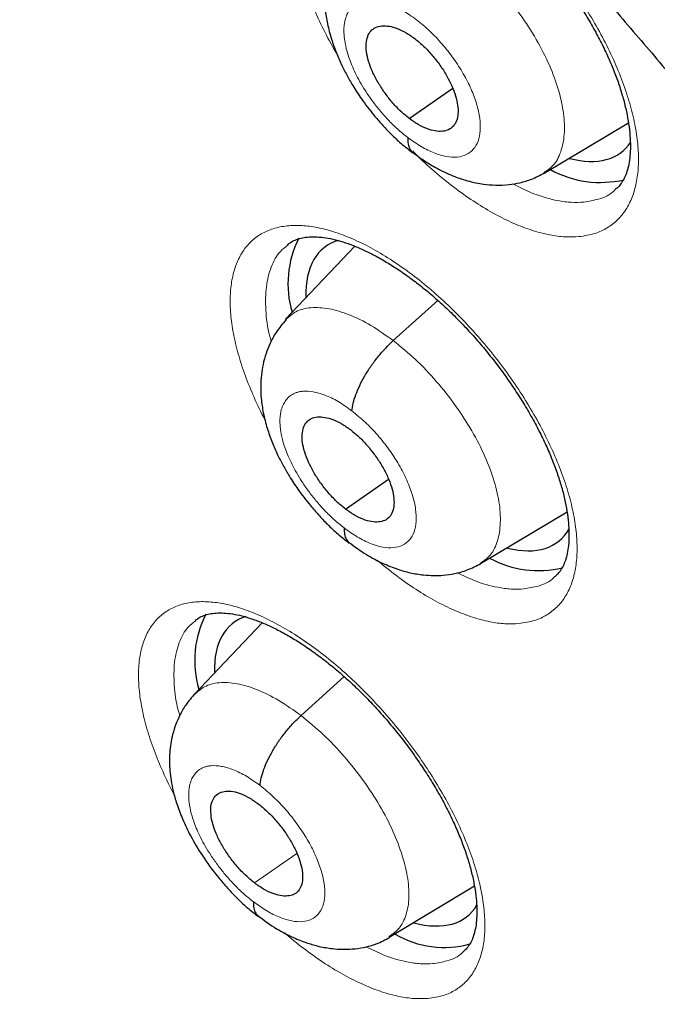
# Model space of a CAD drawing. Header units: millimetres. Extents: x 8 to 1465, y 12 to 1156.
# Tile 129 of 168: x 1206 to 1211, y 676 to 684. Entities that reach past the tile are written whole.
import ezdxf

# ---------------------------------------------------------------- set-up
doc = ezdxf.new("R2010")
doc.units = ezdxf.units.MM

msp = doc.modelspace()

# ---------------------------------------------------------------- linework, layer by layer
at = {"color": 7, "linetype": 'Continuous', "lineweight": 30}
for p, q in [((1208.8876, 683.4322), (1209.2344, 683.6737)), ((1209.9628, 682.9967), (1210.6351, 683.3982)), ((1208.4537, 682.4135), (1207.9028, 681.8312)), ((1208.7609, 681.6608), (1209.1154, 681.9818)), ((1208.38, 680.3189), (1208.7229, 680.5577)), ((1209.4564, 679.8843), (1210.146, 680.2962)), ((1207.7154, 679.4125), (1207.1741, 678.841)), ((1208.727, 676.9079), (1209.4074, 677.3148))]:
    msp.add_line(p, q, dxfattribs=at)
at = {"color": 252, "linetype": 'Continuous', "lineweight": 0}
for p, q in [((1208.026, 678.6729), (1208.369, 678.9835)), ((1207.6547, 677.3387), (1207.993, 677.5744))]:
    msp.add_line(p, q, dxfattribs=at)
at = {"color": 7, "linetype": 'Continuous', "lineweight": 30}
for centre, radius, start, end in [((1210.411, 683.7427), 0.8209, 241.00647, 283.32626), ((1208.7234, 682.1144), 0.8019, 153.02238, 196.41957), ((1209.9181, 680.6478), 0.8193, 241.98414, 283.40118), ((1207.9766, 679.1132), 0.7984, 152.57715, 196.83323), ((1209.1655, 677.5951), 0.7703, 239.56188, 285.51844)]:
    msp.add_arc(centre, radius, start, end, dxfattribs=at)
for centre, major_axis, ratio, start_param, end_param in [((1209.6462, 684.3349), (-0.9368, 1.1698), 0.45834, 2.59252, 3.293832), ((1209.1431, 681.2306), (-0.9366, 1.1685), 0.458397, 6.087902, 6.827185), ((1209.1431, 681.2306), (-0.9366, 1.1685), 0.458397, 2.603143, 3.328406), ((1208.4132, 678.2379), (-0.9359, 1.1663), 0.457709, 6.105051, 6.8235), ((1208.4132, 678.2379), (-0.9359, 1.1663), 0.457709, 2.584793, 3.316545)]:
    msp.add_ellipse(centre, major_axis=major_axis, ratio=ratio, start_param=start_param, end_param=end_param, dxfattribs=at)
for points, knots in [([(1241.6175, 646.2376), (1241.6564, 646.2677), (1241.7325, 646.3267), (1241.8349, 646.4083), (1241.9207, 646.4778), (1241.99, 646.5348), (1242.0442, 646.58), (1242.0894, 646.618), (1242.136, 646.6575), (1242.1952, 646.7083), (1242.2673, 646.771), (1242.3456, 646.8403), (1242.4196, 646.907), (1242.4846, 646.9664), (1242.5458, 647.023), (1242.617, 647.0899), (1242.7001, 647.1694), (1242.7886, 647.2558), (1242.8676, 647.3346), (1242.9391, 647.4072), (1243.0097, 647.4801), (1243.0855, 647.5597), (1243.1617, 647.6413), (1243.2302, 647.7161), (1243.2873, 647.7794), (1243.3391, 647.8376), (1243.3947, 647.9011), (1243.4601, 647.9767), (1243.5398, 648.0708), (1243.627, 648.1761), (1243.7149, 648.285), (1243.8025, 648.3962), (1243.8948, 648.5163), (1243.9945, 648.6497), (1244.0918, 648.7841), (1244.1806, 648.9104), (1244.2607, 649.0273), (1244.3368, 649.1412), (1244.4162, 649.2629), (1244.4947, 649.3867), (1244.5722, 649.5122), (1244.6436, 649.6308), (1244.7101, 649.7443), (1244.7685, 649.8463), (1244.8197, 649.9375), (1244.8684, 650.0259), (1244.9189, 650.1194), (1244.975, 650.2252), (1245.0364, 650.3442), (1245.1011, 650.4728), (1245.1745, 650.6231), (1245.253, 650.7893), (1245.3347, 650.9693), (1245.4102, 651.1422), (1245.4777, 651.3027), (1245.5356, 651.4449), (1245.5862, 651.5729), (1245.6342, 651.6978), (1245.6844, 651.8321), (1245.7346, 651.9706), (1245.7846, 652.1133), (1245.8344, 652.2599), (1245.8869, 652.4201), (1245.9414, 652.593), (1245.9907, 652.7566), (1246.0325, 652.9007), (1246.0651, 653.0162), (1246.0923, 653.1155), (1246.116, 653.204), (1246.1428, 653.306), (1246.1753, 653.4336), (1246.2143, 653.5929), (1246.2552, 653.7676), (1246.2966, 653.9534), (1246.3374, 654.1466), (1246.3754, 654.3372), (1246.4105, 654.5234), (1246.4416, 654.6978), (1246.4693, 654.8619), (1246.4929, 655.0087), (1246.5125, 655.137), (1246.5289, 655.2485), (1246.5458, 655.368), (1246.5652, 655.5114), (1246.5881, 655.6927), (1246.6127, 655.9029), (1246.6405, 656.1652), (1246.669, 656.4725), (1246.6955, 656.8167), (1246.717, 657.1656), (1246.7309, 657.4624), (1246.7396, 657.7051), (1246.7449, 657.8925), (1246.7487, 658.0793), (1246.7511, 658.2581), (1246.7522, 658.4208), (1246.7523, 658.5609), (1246.7518, 658.6775), (1246.7511, 658.7704), (1246.7503, 658.8435), (1246.7494, 658.9116), (1246.7481, 658.99), (1246.7461, 659.0981), (1246.7428, 659.2396), (1246.7376, 659.4168), (1246.7304, 659.6155), (1246.7182, 659.8994), (1246.6989, 660.2556), (1246.6699, 660.6802), (1246.6363, 661.093), (1246.5976, 661.5029), (1246.5527, 661.925), (1246.499, 662.3751), (1246.434, 662.865), (1246.356, 663.396), (1246.2631, 663.9697), (1246.1755, 664.4639), (1246.1014, 664.8554), (1246.0493, 665.1211), (1246.0011, 665.3596), (1245.9573, 665.5701), (1245.918, 665.7551), (1245.8837, 665.9134), (1245.855, 666.0434), (1245.8326, 666.144), (1245.8129, 666.2314), (1245.7919, 666.3237), (1245.7646, 666.4426), (1245.7303, 666.5901), (1245.6885, 666.7667), (1245.6405, 666.9661), (1245.5854, 667.1903), (1245.5227, 667.4397), (1245.452, 667.7148), (1245.3737, 668.0117), (1245.2895, 668.3228), (1245.2013, 668.6404), (1245.1104, 668.9596), (1244.9428, 669.5343), (1244.6863, 670.3706), (1244.3216, 671.4766), (1243.9271, 672.5962), (1243.5031, 673.7287), (1243.0501, 674.8724), (1242.607, 675.9341), (1242.1863, 676.8993), (1241.8, 677.7549), (1241.4147, 678.5812), (1241.032, 679.3776), (1240.6535, 680.1436), (1240.2859, 680.8683), (1239.9307, 681.5524), (1239.5889, 682.1965), (1239.2557, 682.8118), (1238.9297, 683.4026), (1238.6012, 683.9871), (1238.259, 684.5855), (1237.894, 685.2122), (1237.4983, 685.8792), (1237.0701, 686.5869), (1236.6074, 687.336), (1236.1155, 688.1158), (1235.5934, 688.9255), (1235.0402, 689.7647), (1234.4847, 690.5883), (1233.9298, 691.3934), (1233.3785, 692.1771), (1232.8025, 692.9793), (1232.2059, 693.7929), (1231.5312, 694.6938), (1230.7809, 695.6716), (1229.9534, 696.7215), (1229.0936, 697.7834), (1228.2012, 698.8557), (1227.2761, 699.9362), (1226.3393, 700.9997), (1225.3917, 702.0454), (1224.4689, 703.0352), (1223.5729, 703.9705), (1222.7053, 704.8531), (1221.8318, 705.7192), (1221.1169, 706.4098), (1220.5725, 706.9258), (1220.2093, 707.2663), (1219.8705, 707.5805), (1219.5565, 707.8688), (1219.2676, 708.1317), (1219.0039, 708.3697), (1218.7545, 708.593), (1218.5227, 708.7991), (1218.3115, 708.9854), (1218.1353, 709.14), (1217.9941, 709.2633), (1217.8881, 709.3555), (1217.8169, 709.4173), (1217.7577, 709.4685), (1217.6883, 709.5285), (1217.5895, 709.6137), (1217.4652, 709.7205), (1217.3198, 709.8449), (1217.154, 709.986), (1216.9681, 710.1435), (1216.7611, 710.3177), (1216.5285, 710.5121), (1216.2695, 710.7268), (1215.9833, 710.9621), (1215.6793, 711.2097), (1215.3685, 711.4602), (1215.0621, 711.7047), (1214.7656, 711.9391), (1214.4047, 712.2215), (1213.9873, 712.544), (1213.5213, 712.8982), (1213.1212, 713.1977), (1212.7825, 713.448), (1212.5038, 713.6519), (1212.2523, 713.8342), (1212.0447, 713.9834), (1211.8768, 714.1032), (1211.7367, 714.2027), (1211.5978, 714.3008), (1211.4493, 714.4052), (1211.2826, 714.5218), (1211.0913, 714.6546), (1210.8708, 714.8066), (1210.6212, 714.9771), (1210.3473, 715.1622), (1210.0614, 715.3534), (1209.7006, 715.5918), (1209.2789, 715.8662), (1208.8028, 716.1699), (1208.3878, 716.4294), (1208.0321, 716.6481), (1207.7355, 716.828), (1207.4637, 716.9908), (1207.2578, 717.1126), (1207.1104, 717.1991), (1207.0139, 717.2555), (1206.9154, 717.3128), (1206.8489, 717.3513), (1206.813, 717.372)], [0, 0, 0, 0, 0.002052, 0.004014, 0.005893, 0.007516, 0.008532, 0.009341, 0.010265, 0.011423, 0.013108, 0.014936, 0.016573, 0.018011, 0.01928, 0.020687, 0.022912, 0.025129, 0.027009, 0.028616, 0.030343, 0.032261, 0.034338, 0.036195, 0.037573, 0.038789, 0.040257, 0.042018, 0.044071, 0.046798, 0.049274, 0.051499, 0.05432, 0.057339, 0.060405, 0.063207, 0.065614, 0.068007, 0.070542, 0.073398, 0.075867, 0.078458, 0.080815, 0.082894, 0.084729, 0.086388, 0.088264, 0.090389, 0.092766, 0.095385, 0.09803, 0.101622, 0.105085, 0.108417, 0.111498, 0.114171, 0.116404, 0.118642, 0.121114, 0.123822, 0.126242, 0.128885, 0.131754, 0.134847, 0.13809, 0.140388, 0.142394, 0.144109, 0.14554, 0.14697, 0.149371, 0.152099, 0.15511, 0.158234, 0.161454, 0.164768, 0.167685, 0.17062, 0.173292, 0.175655, 0.177711, 0.179458, 0.180995, 0.183425, 0.186291, 0.189594, 0.193333, 0.198564, 0.203836, 0.209111, 0.21439, 0.217156, 0.219923, 0.222691, 0.225389, 0.227763, 0.229793, 0.231477, 0.232816, 0.23381, 0.234636, 0.235756, 0.237192, 0.239291, 0.241831, 0.244771, 0.247748, 0.253855, 0.259749, 0.26543, 0.270901, 0.276535, 0.282582, 0.289044, 0.296108, 0.303609, 0.311545, 0.315302, 0.318706, 0.321746, 0.32442, 0.32673, 0.32878, 0.33042, 0.33165, 0.332581, 0.333723, 0.335131, 0.337061, 0.339269, 0.341756, 0.344521, 0.347629, 0.351027, 0.354715, 0.358589, 0.362471, 0.366357, 0.370246, 0.383394, 0.396583, 0.409813, 0.423086, 0.436404, 0.449736, 0.459915, 0.469731, 0.479185, 0.488278, 0.49701, 0.505381, 0.513037, 0.520366, 0.527367, 0.534041, 0.540541, 0.547341, 0.554472, 0.561936, 0.570111, 0.57865, 0.587552, 0.596816, 0.606443, 0.616432, 0.625262, 0.634356, 0.643714, 0.65332, 0.662971, 0.675588, 0.688185, 0.700759, 0.714208, 0.727633, 0.741034, 0.754412, 0.767769, 0.779651, 0.791517, 0.803367, 0.815201, 0.820392, 0.825248, 0.829764, 0.833941, 0.837777, 0.841273, 0.844429, 0.847681, 0.850469, 0.852793, 0.854654, 0.856051, 0.856983, 0.857467, 0.858384, 0.859722, 0.86136, 0.863281, 0.865443, 0.867878, 0.870587, 0.873569, 0.877, 0.880735, 0.884773, 0.888891, 0.892878, 0.896734, 0.90046, 0.90695, 0.912999, 0.918607, 0.922524, 0.92618, 0.929452, 0.932306, 0.934254, 0.93598, 0.93775, 0.93965, 0.941751, 0.944229, 0.947085, 0.95032, 0.953933, 0.957736, 0.961442, 0.967971, 0.97416, 0.980006, 0.984167, 0.988058, 0.991605, 0.994806, 0.996131, 0.997387, 0.998591, 1, 1, 1, 1]), ([(1198.5489, 709.9966), (1198.6382, 709.9449), (1198.8971, 709.7948), (1199.3269, 709.5401), (1199.8386, 709.2298), (1200.3516, 708.9113), (1200.8659, 708.5848), (1201.3813, 708.2502), (1201.8976, 707.9077), (1202.4147, 707.5574), (1202.9325, 707.1994), (1203.4509, 706.8337), (1203.9697, 706.4604), (1204.4887, 706.0797), (1205.008, 705.6916), (1205.5272, 705.2963), (1206.0462, 704.8938), (1206.5651, 704.4842), (1207.0835, 704.0676), (1207.6014, 703.6442), (1208.1186, 703.214), (1208.635, 702.7773), (1209.1505, 702.3339), (1209.6649, 701.8842), (1210.1781, 701.4281), (1210.69, 700.9659), (1211.2004, 700.4976), (1211.7093, 700.0234), (1212.2163, 699.5433), (1212.7216, 699.0575), (1213.2248, 698.5662), (1213.7259, 698.0694), (1214.2247, 697.5672), (1214.7212, 697.0599), (1215.2152, 696.5475), (1215.7065, 696.0302), (1216.1951, 695.508), (1216.6808, 694.9812), (1217.1634, 694.4498), (1217.643, 693.9141), (1218.1192, 693.3741), (1218.5921, 692.8299), (1219.0615, 692.2818), (1219.5273, 691.7298), (1219.9893, 691.1741), (1220.4474, 690.6149), (1220.9016, 690.0522), (1221.3517, 689.4863), (1221.7975, 688.9172), (1222.2391, 688.3451), (1222.6762, 687.7702), (1223.1087, 687.1927), (1223.5366, 686.6125), (1223.9597, 686.03), (1224.3779, 685.4453), (1224.7912, 684.8584), (1225.1993, 684.2696), (1225.6023, 683.679), (1226, 683.0868), (1226.3922, 682.4931), (1226.779, 681.8981), (1227.1601, 681.3019), (1227.5356, 680.7046), (1227.9052, 680.1065), (1228.269, 679.5077), (1228.6268, 678.9082), (1228.9785, 678.3084), (1229.3241, 677.7084), (1229.6634, 677.1082), (1229.9963, 676.5081), (1230.3229, 675.9082), (1230.6429, 675.3086), (1230.9564, 674.7096), (1231.2632, 674.1113), (1231.5633, 673.5137), (1231.8565, 672.9172), (1232.1429, 672.3218), (1232.4223, 671.7277), (1232.6947, 671.135), (1232.9599, 670.544), (1233.218, 669.9547), (1233.4689, 669.3673), (1233.7125, 668.7819), (1233.9487, 668.1988), (1234.1775, 667.6181), (1234.3989, 667.0398), (1234.6127, 666.4642), (1234.8189, 665.8915), (1235.0176, 665.3217), (1235.2085, 664.755), (1235.3917, 664.1916), (1235.5672, 663.6316), (1235.7349, 663.0751), (1235.8947, 662.5224), (1236.0466, 661.9735), (1236.1907, 661.4286), (1236.3267, 660.8878), (1236.4548, 660.3513), (1236.5749, 659.8192), (1236.687, 659.2916), (1236.791, 658.7688), (1236.887, 658.2507), (1236.9749, 657.7377), (1237.0546, 657.2297), (1237.1262, 656.727), (1237.1898, 656.2296), (1237.2451, 655.7377), (1237.2924, 655.2514), (1237.3314, 654.7708), (1237.3624, 654.2961), (1237.3852, 653.8274), (1237.3998, 653.3648), (1237.4063, 652.9084), (1237.4047, 652.4583), (1237.395, 652.0146), (1237.3771, 651.5775), (1237.3512, 651.1471), (1237.3172, 650.7234), (1237.2751, 650.3066), (1237.225, 649.8967), (1237.1669, 649.4938), (1237.1008, 649.0981), (1237.0267, 648.7096), (1236.9447, 648.3284), (1236.8547, 647.9545), (1236.7568, 647.5882), (1236.6511, 647.2293), (1236.5374, 646.8781), (1236.416, 646.5345), (1236.2867, 646.1987), (1236.1496, 645.8707), (1236.0047, 645.5506), (1235.8521, 645.2383), (1235.6917, 644.9341), (1235.5236, 644.638), (1235.3478, 644.3499), (1235.1643, 644.0701), (1234.9731, 643.7986), (1234.7743, 643.5354), (1234.5679, 643.2806), (1234.3538, 643.0343), (1234.1323, 642.7965), (1233.903, 642.5676), (1233.6818, 642.3603), (1233.5335, 642.2334), (1233.4669, 642.1765)], [0, 0, 0, 0, 0.0036913, 0.0107004, 0.0177102, 0.0247207, 0.0317319, 0.0387439, 0.0457565, 0.0527698, 0.0597838, 0.0667984, 0.0738136, 0.0808294, 0.0878457, 0.0948627, 0.1018801, 0.1088981, 0.1159165, 0.1229355, 0.1299548, 0.1369746, 0.1439949, 0.1510155, 0.1580365, 0.1650578, 0.1720795, 0.1791015, 0.1861238, 0.1931464, 0.2001693, 0.2071924, 0.2142158, 0.2212394, 0.2282632, 0.2352871, 0.2423113, 0.2493356, 0.2563601, 0.2633846, 0.2704093, 0.2774341, 0.284459, 0.2914839, 0.2985089, 0.3055339, 0.312559, 0.319584, 0.3266091, 0.3336341, 0.3406591, 0.347684, 0.3547089, 0.3617337, 0.3687584, 0.3757829, 0.3828074, 0.3898317, 0.3968558, 0.4038798, 0.4109036, 0.4179271, 0.4249505, 0.4319736, 0.4389965, 0.4460191, 0.4530414, 0.4600634, 0.4670851, 0.4741064, 0.4811274, 0.488148, 0.4951682, 0.502188, 0.5092073, 0.5162263, 0.5232447, 0.5302626, 0.5372801, 0.544297, 0.5513133, 0.5583291, 0.5653443, 0.5723589, 0.5793728, 0.5863861, 0.5933987, 0.6004106, 0.6074218, 0.6144322, 0.6214419, 0.6284509, 0.635459, 0.6424664, 0.6494729, 0.6564786, 0.6634835, 0.6704876, 0.6774908, 0.6844933, 0.6914948, 0.6984956, 0.7054956, 0.7124949, 0.7194934, 0.7264912, 0.7334884, 0.740485, 0.7474812, 0.754477, 0.7614725, 0.7684679, 0.7754632, 0.7824586, 0.7894544, 0.7964506, 0.8034476, 0.8104456, 0.817445, 0.824446, 0.8314489, 0.8384544, 0.8454626, 0.8524742, 0.8594896, 0.8665094, 0.8735342, 0.8805645, 0.8876009, 0.8946441, 0.9016946, 0.9087531, 0.9158201, 0.922896, 0.9299813, 0.9370763, 0.9441811, 0.9512958, 0.9584201, 0.9655537, 0.972696, 0.9798463, 0.9870035, 0.9941665, 1, 1, 1, 1]), ([(1204.0066, 690.5417), (1204.0714, 690.491), (1204.2594, 690.3439), (1204.5705, 690.0951), (1204.9395, 689.7932), (1205.3081, 689.4844), (1205.6761, 689.169), (1206.0433, 688.8471), (1206.4094, 688.5189), (1206.7743, 688.1845), (1207.1378, 687.8442), (1207.4997, 687.498), (1207.8598, 687.1462), (1208.2179, 686.789), (1208.5738, 686.4265), (1208.9273, 686.0588), (1209.2783, 685.6863), (1209.6266, 685.309), (1209.9719, 684.9272), (1210.3142, 684.5411), (1210.6531, 684.1508), (1210.9887, 683.7566), (1211.3206, 683.3587), (1211.6487, 682.9572), (1211.9729, 682.5523), (1212.2929, 682.1444), (1212.6087, 681.7336), (1212.92, 681.32), (1213.2266, 680.9039), (1213.5286, 680.4856), (1213.8256, 680.0652), (1214.1175, 679.643), (1214.4042, 679.2192), (1214.6856, 678.7939), (1214.9614, 678.3675), (1215.2316, 677.9401), (1215.4961, 677.5119), (1215.7546, 677.0833), (1216.0071, 676.6544), (1216.2534, 676.2254), (1216.4935, 675.7965), (1216.7271, 675.368), (1216.9543, 674.9402), (1217.1748, 674.5132), (1217.3885, 674.0873), (1217.5955, 673.6626), (1217.7955, 673.2395), (1217.9885, 672.8181), (1218.1744, 672.3987), (1218.353, 671.9816), (1218.5244, 671.5668), (1218.6885, 671.1547), (1218.8451, 670.7455), (1218.9942, 670.3394), (1219.1358, 669.9366), (1219.2698, 669.5374), (1219.3961, 669.142), (1219.5147, 668.7506), (1219.6256, 668.3633), (1219.7288, 667.9805), (1219.8241, 667.6024), (1219.9117, 667.2291), (1219.9914, 666.8609), (1220.0633, 666.498), (1220.1274, 666.1405), (1220.1837, 665.7887), (1220.2321, 665.4428), (1220.2728, 665.103), (1220.3058, 664.7693), (1220.3311, 664.4421), (1220.3487, 664.1215), (1220.3587, 663.8076), (1220.3612, 663.5007), (1220.3562, 663.2008), (1220.3438, 662.908), (1220.324, 662.6226), (1220.297, 662.3446), (1220.2629, 662.0741), (1220.2216, 661.8113), (1220.1733, 661.556), (1220.1181, 661.3085), (1220.0561, 661.0687), (1219.9872, 660.8366), (1219.9115, 660.6123), (1219.8291, 660.3956), (1219.7399, 660.1866), (1219.6439, 659.9851), (1219.541, 659.7912), (1219.4311, 659.6047), (1219.314, 659.4256), (1219.1896, 659.254), (1219.0576, 659.0897), (1218.9179, 658.9329), (1218.7701, 658.7841), (1218.6345, 658.6594), (1218.5452, 658.5881), (1218.5104, 658.5603)], [0, 0, 0, 0, 0.00562, 0.0163, 0.026983, 0.037671, 0.048362, 0.059058, 0.069757, 0.080459, 0.091164, 0.101872, 0.112583, 0.123296, 0.134012, 0.144729, 0.155449, 0.166169, 0.176892, 0.187615, 0.198339, 0.209064, 0.21979, 0.230516, 0.241242, 0.251969, 0.262695, 0.273421, 0.284146, 0.29487, 0.305593, 0.316315, 0.327036, 0.337755, 0.348473, 0.359188, 0.369901, 0.380612, 0.39132, 0.402025, 0.412727, 0.423426, 0.434121, 0.444813, 0.4555, 0.466183, 0.476862, 0.487535, 0.498204, 0.508867, 0.519525, 0.530177, 0.540822, 0.551461, 0.562094, 0.572719, 0.583337, 0.593948, 0.604551, 0.615147, 0.625734, 0.636313, 0.646884, 0.657447, 0.668001, 0.678548, 0.689087, 0.699619, 0.710144, 0.720664, 0.731178, 0.741689, 0.752198, 0.762706, 0.773216, 0.783729, 0.79425, 0.804781, 0.815328, 0.825894, 0.836486, 0.847112, 0.857778, 0.868493, 0.879267, 0.890111, 0.901036, 0.912053, 0.923176, 0.934414, 0.945777, 0.957269, 0.968889, 0.980629, 0.992469, 1, 1, 1, 1]), ([(1208.4095, 685.5186), (1208.4095, 685.5186), (1208.4221, 685.5309), (1208.4504, 685.5465), (1208.4966, 685.5663), (1208.5471, 685.5783), (1208.6044, 685.5842), (1208.6694, 685.583), (1208.7422, 685.5737), (1208.82, 685.5561), (1208.9027, 685.5302), (1208.99, 685.496), (1209.0818, 685.453), (1209.1773, 685.4013), (1209.2757, 685.341), (1209.3759, 685.2726), (1209.4769, 685.1965), (1209.5777, 685.1133), (1209.6772, 685.0238), (1209.7743, 684.9288), (1209.8687, 684.8288), (1209.9603, 684.7241), (1210.049, 684.6147), (1210.134, 684.5014), (1210.2146, 684.3853), (1210.2898, 684.2674), (1210.3588, 684.1492), (1210.421, 684.0319), (1210.4758, 683.9166), (1210.5229, 683.8045), (1210.5626, 683.6952), (1210.595, 683.5888), (1210.6203, 683.4855), (1210.6382, 683.3869), (1210.6487, 683.2942), (1210.6519, 683.2089), (1210.6483, 683.132), (1210.6386, 683.0644), (1210.6237, 683.0067), (1210.6043, 682.9582), (1210.5799, 682.9164), (1210.5549, 682.8845), (1210.5352, 682.869), (1210.5273, 682.8628)], [0, 0, 0, 0, 0.000106, 0.031927, 0.058953, 0.084173, 0.10829, 0.133897, 0.158765, 0.183159, 0.207147, 0.23132, 0.255795, 0.280552, 0.305541, 0.330697, 0.355945, 0.381208, 0.406419, 0.431489, 0.456334, 0.481346, 0.506612, 0.532069, 0.557637, 0.583214, 0.608683, 0.633949, 0.658932, 0.683566, 0.707967, 0.732669, 0.757576, 0.782583, 0.807544, 0.832323, 0.85683, 0.881031, 0.904993, 0.92895, 0.954065, 0.981477, 1, 1, 1, 1]), ([(1208.4205, 684.9461), (1208.3919, 684.9124), (1208.3405, 684.8521), (1208.2903, 684.7582), (1208.2558, 684.6723), (1208.2332, 684.5906), (1208.2187, 684.5042), (1208.2125, 684.4145), (1208.2159, 684.3134), (1208.2318, 684.2001), (1208.261, 684.0825), (1208.2999, 683.97), (1208.343, 683.8695), (1208.3888, 683.779), (1208.4422, 683.6861), (1208.5126, 683.5783), (1208.5913, 683.4746), (1208.6711, 683.382), (1208.7437, 683.3059), (1208.8264, 683.2281), (1208.8859, 683.1812), (1208.9169, 683.1567)], [0, 0, 0, 0, 0.06754, 0.121195, 0.161175, 0.207978, 0.251387, 0.297561, 0.350515, 0.410056, 0.472448, 0.529056, 0.579826, 0.625135, 0.668778, 0.726561, 0.800656, 0.843966, 0.891524, 0.943454, 1, 1, 1, 1]), ([(1208.8876, 683.4322), (1208.8638, 683.4517), (1208.816, 683.4906), (1208.7488, 683.5632), (1208.6879, 683.6415), (1208.6352, 683.724), (1208.5925, 683.8072), (1208.562, 683.8882), (1208.5456, 683.9637), (1208.5433, 684.0308), (1208.5548, 684.0875), (1208.5799, 684.1312), (1208.6185, 684.1593), (1208.6682, 684.1718), (1208.7268, 684.1691), (1208.7921, 684.1508), (1208.8623, 684.1182), (1208.9103, 684.0839), (1208.9344, 684.0667)], [0, 0, 0, 0, 0.062616, 0.125094, 0.187752, 0.250487, 0.313053, 0.375343, 0.437601, 0.499995, 0.56239, 0.624652, 0.686945, 0.749512, 0.812246, 0.874904, 0.937383, 1, 1, 1, 1]), ([(1208.9344, 684.0667), (1208.9583, 684.0472), (1209.006, 684.0083), (1209.0732, 683.9357), (1209.1341, 683.8574), (1209.1868, 683.7749), (1209.2295, 683.6917), (1209.2601, 683.6107), (1209.2764, 683.5352), (1209.2787, 683.4681), (1209.2673, 683.4115), (1209.2422, 683.3677), (1209.2035, 683.3396), (1209.1538, 683.3271), (1209.0953, 683.3298), (1209.0299, 683.3481), (1208.9598, 683.3807), (1208.9117, 683.415), (1208.8876, 683.4322)], [0, 0, 0, 0, 0.062616, 0.125094, 0.187753, 0.250487, 0.313053, 0.375343, 0.437601, 0.499995, 0.56239, 0.624652, 0.686945, 0.749512, 0.812247, 0.874904, 0.937383, 1, 1, 1, 1]), ([(1208.8766, 683.2802), (1208.8763, 683.262), (1208.8759, 683.2259), (1208.8918, 683.1874), (1208.9066, 683.1653), (1208.9187, 683.16), (1208.9192, 683.1598)], [0, 0, 0, 0, 0.330692, 0.658598, 0.986154, 1, 1, 1, 1]), ([(1208.9143, 683.1631), (1208.9503, 683.1365), (1209.0184, 683.0862), (1209.1315, 683.0209), (1209.2411, 682.9705), (1209.3396, 682.9375), (1209.416, 682.9189), (1209.4915, 682.9059), (1209.5803, 682.8985), (1209.6779, 682.9022), (1209.7751, 682.9188), (1209.8702, 682.947), (1209.9316, 682.9799), (1209.9641, 682.9972)], [0, 0, 0, 0, 0.109108, 0.206832, 0.330949, 0.426352, 0.491443, 0.547272, 0.631214, 0.72924, 0.807994, 0.898197, 1, 1, 1, 1]), ([(1207.919, 682.4271), (1207.9317, 682.4363), (1207.9559, 682.4537), (1208.0003, 682.4715), (1208.0492, 682.4835), (1208.1054, 682.4892), (1208.1693, 682.4881), (1208.2411, 682.4788), (1208.3181, 682.4614), (1208.4, 682.4357), (1208.4867, 682.4017), (1208.5779, 682.359), (1208.673, 682.3076), (1208.7712, 682.2477), (1208.8712, 682.1796), (1208.9722, 682.1038), (1209.0731, 682.021), (1209.1728, 681.9318), (1209.2702, 681.8372), (1209.365, 681.7376), (1209.4571, 681.6333), (1209.5463, 681.5243), (1209.632, 681.4115), (1209.7134, 681.2957), (1209.7894, 681.1783), (1209.8594, 681.0604), (1209.9226, 680.9434), (1209.9785, 680.8284), (1210.0267, 680.7165), (1210.0675, 680.6075), (1210.1011, 680.5013), (1210.1275, 680.3985), (1210.1466, 680.3001), (1210.1582, 680.2077), (1210.1626, 680.1226), (1210.1601, 680.0459), (1210.1515, 679.9786), (1210.1376, 679.9211), (1210.1194, 679.8732), (1210.0963, 679.8321), (1210.0718, 679.7999), (1210.0522, 679.784), (1210.0437, 679.7772)], [0, 0, 0, 0, 0.029836, 0.0569, 0.082094, 0.10617, 0.131734, 0.156563, 0.180933, 0.204895, 0.229046, 0.253509, 0.278263, 0.303258, 0.328427, 0.353695, 0.378986, 0.404228, 0.429339, 0.45421, 0.479239, 0.504523, 0.53, 0.555592, 0.581199, 0.606701, 0.632004, 0.657027, 0.681703, 0.706136, 0.730841, 0.755753, 0.780765, 0.805731, 0.830512, 0.855012, 0.879193, 0.903114, 0.927003, 0.951873, 0.97913, 1, 1, 1, 1]), ([(1207.9081, 681.8291), (1207.8797, 681.7957), (1207.8286, 681.7356), (1207.7786, 681.6418), (1207.7443, 681.5553), (1207.7219, 681.4729), (1207.708, 681.386), (1207.7026, 681.2965), (1207.7068, 681.1959), (1207.7236, 681.0833), (1207.7535, 680.9665), (1207.793, 680.8548), (1207.8365, 680.7551), (1207.8826, 680.6652), (1207.9363, 680.5729), (1208.007, 680.4657), (1208.0857, 680.3626), (1208.1656, 680.2705), (1208.2381, 680.1948), (1208.3206, 680.1173), (1208.38, 680.0705), (1208.411, 680.0462)], [0, 0, 0, 0, 0.067182, 0.120855, 0.161222, 0.208758, 0.252354, 0.29854, 0.351472, 0.410959, 0.473224, 0.529705, 0.580367, 0.625582, 0.669182, 0.726918, 0.800927, 0.84418, 0.891674, 0.943533, 1, 1, 1, 1]), ([(1208.4319, 681.1007), (1208.4343, 681.1207), (1208.4392, 681.1607), (1208.4612, 681.2303), (1208.4924, 681.3041), (1208.533, 681.3805), (1208.5818, 681.457), (1208.6374, 681.5308), (1208.6975, 681.6006), (1208.7398, 681.6407), (1208.7609, 681.6608)], [0, 0, 0, 0, 0.124215, 0.248988, 0.374245, 0.499642, 0.624965, 0.750262, 0.875348, 1, 1, 1, 1]), ([(1208.38, 680.3189), (1208.3561, 680.3384), (1208.3084, 680.3773), (1208.241, 680.4497), (1208.1798, 680.5279), (1208.1268, 680.6101), (1208.0837, 680.693), (1208.0527, 680.7737), (1208.0359, 680.8487), (1208.0331, 680.9155), (1208.0441, 680.9718), (1208.0687, 681.0151), (1208.1069, 681.0429), (1208.1563, 681.0551), (1208.2145, 681.0521), (1208.2796, 681.0337), (1208.3496, 681.001), (1208.3977, 680.9666), (1208.4217, 680.9494)], [0, 0, 0, 0, 0.062616, 0.125096, 0.187756, 0.25049, 0.313056, 0.375345, 0.437603, 0.499996, 0.562391, 0.624651, 0.686943, 0.749509, 0.812244, 0.874903, 0.937383, 1, 1, 1, 1]), ([(1208.4217, 680.9494), (1208.4456, 680.93), (1208.4933, 680.891), (1208.5607, 680.8186), (1208.6219, 680.7405), (1208.6749, 680.6583), (1208.718, 680.5754), (1208.749, 680.4947), (1208.7658, 680.4196), (1208.7686, 680.3529), (1208.7576, 680.2966), (1208.733, 680.2533), (1208.6948, 680.2255), (1208.6455, 680.2133), (1208.5872, 680.2163), (1208.5221, 680.2347), (1208.4521, 680.2674), (1208.404, 680.3017), (1208.38, 680.3189)], [0, 0, 0, 0, 0.062616, 0.125096, 0.187756, 0.25049, 0.313056, 0.375345, 0.437603, 0.499996, 0.562391, 0.624651, 0.686943, 0.749509, 0.812244, 0.874903, 0.937383, 1, 1, 1, 1]), ([(1208.3701, 680.1679), (1208.3701, 680.1499), (1208.3699, 680.1139), (1208.3863, 680.0759), (1208.4011, 680.0542), (1208.4129, 680.0491), (1208.413, 680.0491)], [0, 0, 0, 0, 0.333609, 0.664826, 0.996003, 1, 1, 1, 1]), ([(1208.4077, 680.053), (1208.454, 680.0192), (1208.5424, 679.9547), (1208.6744, 679.8856), (1208.7902, 679.8394), (1208.8795, 679.8143), (1208.9479, 679.8007), (1209.011, 679.7921), (1209.0815, 679.7879), (1209.1646, 679.7906), (1209.2552, 679.8036), (1209.3572, 679.8317), (1209.4226, 679.8663), (1209.4577, 679.8849)], [0, 0, 0, 0, 0.140005, 0.267083, 0.38031, 0.472203, 0.519386, 0.56616, 0.636226, 0.705156, 0.788568, 0.886782, 1, 1, 1, 1]), ([(1207.1827, 679.432), (1207.1947, 679.4407), (1207.2176, 679.4574), (1207.2603, 679.4745), (1207.3079, 679.486), (1207.3628, 679.4915), (1207.4256, 679.4902), (1207.4964, 679.481), (1207.5725, 679.4635), (1207.6537, 679.4379), (1207.7396, 679.404), (1207.8303, 679.3614), (1207.925, 679.3102), (1208.0228, 679.2505), (1208.1226, 679.1826), (1208.2235, 679.1071), (1208.3244, 679.0244), (1208.4243, 678.9355), (1208.522, 678.8411), (1208.6172, 678.7418), (1208.7096, 678.6379), (1208.7993, 678.5293), (1208.8856, 678.4168), (1208.9676, 678.3014), (1209.0444, 678.1843), (1209.1153, 678.0668), (1209.1794, 677.9501), (1209.2363, 677.8353), (1209.2856, 677.7236), (1209.3274, 677.615), (1209.362, 677.5092), (1209.3896, 677.4067), (1209.4097, 677.3087), (1209.4225, 677.2166), (1209.4279, 677.1318), (1209.4265, 677.0554), (1209.419, 676.9884), (1209.4061, 676.9314), (1209.389, 676.8841), (1209.3673, 676.8438), (1209.3434, 676.8115), (1209.324, 676.7955), (1209.3151, 676.7881)], [0, 0, 0, 0, 0.029347, 0.056375, 0.081483, 0.105469, 0.130937, 0.155681, 0.179988, 0.20389, 0.227982, 0.252397, 0.277114, 0.302081, 0.327228, 0.352483, 0.377767, 0.403007, 0.428125, 0.452991, 0.478001, 0.503267, 0.52873, 0.554311, 0.579913, 0.605415, 0.630723, 0.655755, 0.68044, 0.704876, 0.72955, 0.754432, 0.779416, 0.804353, 0.829103, 0.853565, 0.877695, 0.901542, 0.925333, 0.949927, 0.976985, 1, 1, 1, 1]), ([(1207.1782, 678.8452), (1207.1535, 678.8165), (1207.1081, 678.7639), (1207.0607, 678.681), (1207.0261, 678.6018), (1207.0022, 678.5255), (1206.9819, 678.4258), (1206.9733, 678.3039), (1206.9842, 678.1778), (1207.0071, 678.0646), (1207.0361, 677.9635), (1207.0814, 677.8435), (1207.148, 677.7048), (1207.2406, 677.5499), (1207.339, 677.415), (1207.4317, 677.3054), (1207.5104, 677.2222), (1207.5961, 677.1411), (1207.6561, 677.0937), (1207.6868, 677.0695)], [0, 0, 0, 0, 0.057792, 0.105987, 0.144665, 0.188621, 0.227863, 0.301713, 0.381216, 0.424867, 0.477715, 0.540407, 0.612818, 0.69491, 0.786696, 0.836269, 0.888276, 0.942789, 1, 1, 1, 1]), ([(1207.6997, 678.115), (1207.702, 678.1348), (1207.7066, 678.1745), (1207.728, 678.2438), (1207.7588, 678.3172), (1207.7991, 678.3933), (1207.8475, 678.4695), (1207.9028, 678.5432), (1207.9628, 678.6127), (1208.0049, 678.6529), (1208.026, 678.6729)], [0, 0, 0, 0, 0.124467, 0.249316, 0.374517, 0.499779, 0.624946, 0.75013, 0.875205, 1, 1, 1, 1]), ([(1207.6547, 677.3387), (1207.6309, 677.3583), (1207.5832, 677.3975), (1207.5157, 677.4697), (1207.4541, 677.5475), (1207.4005, 677.6293), (1207.3569, 677.7119), (1207.3257, 677.7922), (1207.3083, 677.867), (1207.3046, 677.9338), (1207.3152, 677.9897), (1207.3401, 678.0321), (1207.3773, 678.0603), (1207.4256, 678.0733), (1207.4834, 678.0702), (1207.5487, 678.0503), (1207.6188, 678.0162), (1207.6669, 677.9819), (1207.6909, 677.9648)], [0, 0, 0, 0, 0.062453, 0.124914, 0.187517, 0.250106, 0.312497, 0.374752, 0.437128, 0.499593, 0.562031, 0.624529, 0.68715, 0.749751, 0.81225, 0.874787, 0.937388, 1, 1, 1, 1]), ([(1207.6909, 677.9648), (1207.7148, 677.9453), (1207.7625, 677.9064), (1207.83, 677.834), (1207.8914, 677.7561), (1207.9447, 677.6742), (1207.9881, 677.5916), (1208.0196, 677.5112), (1208.0369, 677.4366), (1208.0403, 677.3702), (1208.0299, 677.3144), (1208.0058, 677.2715), (1207.9681, 677.2441), (1207.9192, 677.2323), (1207.8613, 677.2356), (1207.7965, 677.2543), (1207.7267, 677.2871), (1207.6787, 677.3215), (1207.6547, 677.3387)], [0, 0, 0, 0, 0.062617, 0.125098, 0.187758, 0.250493, 0.313058, 0.375347, 0.437605, 0.499998, 0.562392, 0.624651, 0.686941, 0.749507, 0.812242, 0.874902, 0.937383, 1, 1, 1, 1]), ([(1207.6462, 677.1888), (1207.6464, 677.171), (1207.6469, 677.1356), (1207.6609, 677.0986), (1207.6773, 677.0838), (1207.6844, 677.0773)], [0, 0, 0, 0, 0.361114, 0.720167, 1, 1, 1, 1]), ([(1207.6835, 677.0763), (1207.7325, 677.0406), (1207.8241, 676.9738), (1207.9575, 676.9048), (1208.0704, 676.8602), (1208.1561, 676.836), (1208.2224, 676.8225), (1208.2851, 676.8136), (1208.3557, 676.8091), (1208.439, 676.8114), (1208.53, 676.8241), (1208.6324, 676.8519), (1208.698, 676.8865), (1208.7331, 676.9051)], [0, 0, 0, 0, 0.147995, 0.276782, 0.385062, 0.472123, 0.518155, 0.564892, 0.635074, 0.704185, 0.787854, 0.886395, 1, 1, 1, 1])]:
    msp.add_open_spline(points, degree=3, knots=knots, dxfattribs=at)
at = {"color": 252, "linetype": 'Continuous', "lineweight": 0}
for points, knots in [([(1205.8682, 717.2806), (1206.8572, 716.6867), (1208.8351, 715.4989), (1211.8419, 713.3923), (1214.8483, 711.068), (1217.8351, 708.5199), (1220.7778, 705.7746), (1223.6536, 702.8517), (1226.44, 699.7745), (1229.1152, 696.5672), (1231.6582, 693.2547), (1234.0491, 689.8631), (1236.2692, 686.4189), (1238.301, 682.9491), (1240.1288, 679.4807), (1241.7382, 676.0411), (1243.1165, 672.6571), (1244.253, 669.3551), (1245.1388, 666.1612), (1245.767, 663.1002), (1246.1326, 660.1962), (1246.2328, 657.4719), (1246.0668, 654.9484), (1245.6355, 652.6463), (1244.9445, 650.5807), (1243.9904, 648.7787), (1242.892, 647.3177), (1242.0041, 646.5956), (1241.6094, 646.2747)], [0, 0, 0, 0, 0.038759, 0.077519, 0.116278, 0.155037, 0.193797, 0.232556, 0.271315, 0.310075, 0.348834, 0.387593, 0.426353, 0.465112, 0.503871, 0.542631, 0.58139, 0.620149, 0.658909, 0.697668, 0.736427, 0.775187, 0.813946, 0.852705, 0.891465, 0.930224, 0.968983, 1, 1, 1, 1]), ([(1210.2402, 682.4897), (1210.2849, 682.4965), (1210.3674, 682.5091), (1210.4686, 682.5573), (1210.5506, 682.6202), (1210.6172, 682.7019), (1210.6673, 682.8013), (1210.7006, 682.9166), (1210.7169, 683.0466), (1210.7152, 683.19), (1210.6962, 683.3444), (1210.6602, 683.5081), (1210.6069, 683.6793), (1210.5378, 683.8553), (1210.4536, 684.0343), (1210.3548, 684.2138), (1210.2434, 684.3916), (1210.1205, 684.5655), (1209.9874, 684.7332), (1209.8463, 684.8927), (1209.6986, 685.042), (1209.5463, 685.179), (1209.3913, 685.3022), (1209.2355, 685.4102), (1209.081, 685.501), (1208.9296, 685.5742), (1208.7863, 685.6275), (1208.6528, 685.6612), (1208.5269, 685.6773), (1208.4077, 685.6744), (1208.2975, 685.6515), (1208.2002, 685.6089), (1208.1175, 685.5466), (1208.05, 685.466), (1207.9985, 685.3681), (1207.9643, 685.2535), (1207.9472, 685.1242), (1207.9473, 684.982), (1207.9654, 684.828), (1208.0005, 684.6648), (1208.0524, 684.4942), (1208.1204, 684.3182), (1208.205, 684.1396), (1208.2686, 684.0166), (1208.3072, 683.9547), (1208.3089, 683.952)], [0, 0, 0, 0, 0.028047, 0.051781, 0.07559, 0.099324, 0.123064, 0.14688, 0.17062, 0.194359, 0.218175, 0.241915, 0.265647, 0.289456, 0.313188, 0.336911, 0.360709, 0.384431, 0.408144, 0.431932, 0.455645, 0.479354, 0.503138, 0.526847, 0.550558, 0.574345, 0.598057, 0.620267, 0.642477, 0.666215, 0.690028, 0.713766, 0.737504, 0.761317, 0.785055, 0.808796, 0.832612, 0.856353, 0.880091, 0.903905, 0.927643, 0.951373, 0.975178, 0.998908, 1, 1, 1, 1]), ([(1209.2771, 684.781), (1209.3363, 684.7328), (1209.4547, 684.6366), (1209.6221, 684.4583), (1209.7742, 684.2652), (1209.9055, 684.0613), (1210.0099, 683.8551), (1210.0838, 683.6544), (1210.1233, 683.4676), (1210.1289, 683.3008), (1210.1001, 683.1608), (1210.0456, 683.0556), (1209.9865, 683.017), (1209.9604, 682.9999)], [0, 0, 0, 0, 0.0928392, 0.1855536, 0.2783075, 0.3710279, 0.4637367, 0.5563664, 0.6489465, 0.7416496, 0.8343539, 0.9269364, 1, 1, 1, 1]), ([(1208.8766, 683.2802), (1208.8489, 683.3022), (1208.795, 683.3452), (1208.719, 683.4204), (1208.6508, 683.4974), (1208.5907, 683.5749), (1208.5389, 683.6507), (1208.4824, 683.7445), (1208.4302, 683.8514), (1208.3918, 683.9619), (1208.3752, 684.0381), (1208.3694, 684.0874), (1208.3677, 684.1174), (1208.3677, 684.1426), (1208.3686, 684.162), (1208.3709, 684.1848), (1208.3767, 684.2182), (1208.3901, 684.2588), (1208.4125, 684.2991), (1208.4364, 684.3258), (1208.4598, 684.3438), (1208.4786, 684.3549), (1208.5002, 684.3642), (1208.5247, 684.3712), (1208.5681, 684.3779), (1208.6358, 684.3745), (1208.7324, 684.3466), (1208.8373, 684.297), (1208.9094, 684.2451), (1208.9457, 684.2189)], [0, 0, 0, 0, 0.048763, 0.095053, 0.139032, 0.180727, 0.220115, 0.257179, 0.324267, 0.382139, 0.430722, 0.451554, 0.470083, 0.486312, 0.500237, 0.508749, 0.533731, 0.573375, 0.607936, 0.64893, 0.667123, 0.686332, 0.706556, 0.727803, 0.750085, 0.811509, 0.873622, 0.936385, 1, 1, 1, 1]), ([(1208.9457, 684.2189), (1208.9811, 684.19), (1209.0518, 684.1321), (1209.1521, 684.0259), (1209.2433, 683.9103), (1209.3217, 683.7882), (1209.3843, 683.6647), (1209.4287, 683.5445), (1209.4532, 683.4321), (1209.457, 683.332), (1209.4397, 683.2479), (1209.4021, 683.1831), (1209.3456, 683.14), (1209.2725, 683.1203), (1209.1854, 683.1248), (1209.0879, 683.1535), (1208.9835, 683.2039), (1208.9122, 683.2548), (1208.8766, 683.2802)], [0, 0, 0, 0, 0.062498, 0.125, 0.187497, 0.249998, 0.3125, 0.375001, 0.437498, 0.499997, 0.562496, 0.624997, 0.687493, 0.749994, 0.812494, 0.874995, 0.937497, 1, 1, 1, 1]), ([(1208.9156, 683.1726), (1208.929, 683.1588), (1208.9913, 683.0948), (1209.1074, 682.992), (1209.262, 682.8674), (1209.4179, 682.7587), (1209.5725, 682.6663), (1209.7241, 682.5923), (1209.8709, 682.5367), (1210.0065, 682.5018), (1210.1307, 682.485), (1210.2037, 682.4882), (1210.2402, 682.4897)], [0, 0, 0, 0, 0.030279, 0.14012, 0.249951, 0.360132, 0.469963, 0.579816, 0.69002, 0.799874, 0.899937, 1, 1, 1, 1]), ([(1210.2797, 682.7652), (1210.2469, 682.7636), (1210.1814, 682.7606), (1210.0501, 682.7783), (1209.8947, 682.8202), (1209.7695, 682.8817), (1209.7124, 682.9098)], [0, 0, 0, 0, 0.19869, 0.397381, 0.724715, 1, 1, 1, 1]), ([(1210.5278, 682.8624), (1210.5257, 682.86), (1210.4921, 682.8227), (1210.4093, 682.7874), (1210.3193, 682.772), (1210.2797, 682.7652)], [0, 0, 0, 0, 0.036949, 0.57572, 1, 1, 1, 1]), ([(1209.7617, 679.4057), (1209.8055, 679.4123), (1209.8866, 679.4245), (1209.9862, 679.4718), (1210.067, 679.534), (1210.1323, 679.6149), (1210.181, 679.7135), (1210.213, 679.828), (1210.2279, 679.9571), (1210.2249, 680.0996), (1210.2046, 680.2532), (1210.1673, 680.416), (1210.1129, 680.5863), (1210.0427, 680.7616), (1209.9574, 680.9397), (1209.8578, 681.1186), (1209.7455, 681.2958), (1209.622, 681.4692), (1209.4884, 681.6364), (1209.3468, 681.7955), (1209.1989, 681.9447), (1209.0464, 682.0815), (1208.8914, 682.2046), (1208.7358, 682.3127), (1208.5815, 682.4036), (1208.4306, 682.477), (1208.2878, 682.5306), (1208.155, 682.5647), (1208.0298, 682.5812), (1207.9115, 682.5788), (1207.8024, 682.5564), (1207.7063, 682.5146), (1207.6248, 682.4529), (1207.5587, 682.3731), (1207.5085, 682.276), (1207.4756, 682.1622), (1207.4598, 682.0339), (1207.4613, 681.8925), (1207.4807, 681.7394), (1207.5172, 681.577), (1207.5698, 681.4073), (1207.6403, 681.2322), (1207.6975, 681.1057), (1207.735, 681.0382), (1207.7393, 681.0304)], [0, 0, 0, 0, 0.028377, 0.052644, 0.076988, 0.101254, 0.125523, 0.14987, 0.174139, 0.198407, 0.222752, 0.24702, 0.271283, 0.295623, 0.319886, 0.344143, 0.368477, 0.392734, 0.416986, 0.441316, 0.465568, 0.489819, 0.514147, 0.538398, 0.562652, 0.586983, 0.611236, 0.633962, 0.656688, 0.680957, 0.705303, 0.729571, 0.753839, 0.778185, 0.802453, 0.826722, 0.851069, 0.875338, 0.899605, 0.923949, 0.948215, 0.972476, 0.996815, 1, 1, 1, 1]), ([(1207.7884, 681.6549), (1207.7843, 681.6685), (1207.7578, 681.7576), (1207.7414, 681.9071), (1207.7431, 682.0947), (1207.7837, 682.2516), (1207.8435, 682.3639), (1207.9013, 682.4078), (1207.9226, 682.424)], [0, 0, 0, 0, 0.038042, 0.24786, 0.457703, 0.667547, 0.877386, 1, 1, 1, 1]), ([(1207.9046, 681.829), (1207.9296, 681.8518), (1207.9835, 681.9009), (1208.1017, 681.929), (1208.2459, 681.9212), (1208.4083, 681.8726), (1208.5822, 681.7891), (1208.7013, 681.7036), (1208.7609, 681.6608)], [0, 0, 0, 0, 0.148005, 0.318333, 0.488683, 0.659094, 0.829432, 1, 1, 1, 1]), ([(1208.7609, 681.6608), (1208.8201, 681.6127), (1208.9385, 681.5165), (1209.1062, 681.3386), (1209.259, 681.146), (1209.391, 680.9427), (1209.4963, 680.7372), (1209.5714, 680.5373), (1209.612, 680.3515), (1209.6188, 680.1856), (1209.5912, 680.0466), (1209.5379, 679.9423), (1209.4795, 679.9043), (1209.4539, 679.8876)], [0, 0, 0, 0, 0.092871, 0.185617, 0.278403, 0.371156, 0.463896, 0.556558, 0.64917, 0.741905, 0.834642, 0.927256, 1, 1, 1, 1]), ([(1208.3701, 680.1679), (1208.3427, 680.1898), (1208.2891, 680.2324), (1208.2135, 680.307), (1208.1453, 680.3833), (1208.0852, 680.4602), (1208.0331, 680.5354), (1207.9762, 680.6286), (1207.9232, 680.735), (1207.8836, 680.8453), (1207.8662, 680.9216), (1207.8599, 680.9712), (1207.8579, 681.0014), (1207.8576, 681.0269), (1207.8584, 681.0467), (1207.8606, 681.0699), (1207.8662, 681.1033), (1207.8794, 681.1436), (1207.9015, 681.1834), (1207.925, 681.2097), (1207.9482, 681.2273), (1207.9667, 681.2381), (1207.988, 681.2472), (1208.0122, 681.254), (1208.0546, 681.2603), (1208.1207, 681.2569), (1208.2159, 681.2297), (1208.3213, 681.1802), (1208.3947, 681.1275), (1208.4319, 681.1007)], [0, 0, 0, 0, 0.048427, 0.094427, 0.13816, 0.179652, 0.218884, 0.255836, 0.322835, 0.380798, 0.429651, 0.450684, 0.469459, 0.485979, 0.500241, 0.50908, 0.534379, 0.57413, 0.608644, 0.649498, 0.667608, 0.686719, 0.706831, 0.727951, 0.750091, 0.809913, 0.871491, 0.934786, 1, 1, 1, 1]), ([(1208.4319, 681.1007), (1208.4672, 681.0718), (1208.538, 681.014), (1208.6386, 680.9079), (1208.7301, 680.7926), (1208.8089, 680.6709), (1208.8721, 680.5479), (1208.9171, 680.4281), (1208.9424, 680.3163), (1208.9468, 680.2167), (1208.9302, 680.1332), (1208.8934, 680.0689), (1208.8376, 680.0264), (1208.765, 680.0072), (1208.6784, 680.0121), (1208.5812, 680.0411), (1208.477, 680.0917), (1208.4057, 680.1425), (1208.3701, 680.1679)], [0, 0, 0, 0, 0.0625, 0.125002, 0.187496, 0.249996, 0.312497, 0.375001, 0.437499, 0.500002, 0.562499, 0.625, 0.687501, 0.750003, 0.812504, 0.874998, 0.9375, 1, 1, 1, 1]), ([(1208.6314, 679.9115), (1208.6828, 679.8693), (1208.7857, 679.7846), (1208.9415, 679.6766), (1209.0959, 679.5839), (1209.247, 679.5097), (1209.3932, 679.4538), (1209.5284, 679.4185), (1209.6524, 679.4013), (1209.7253, 679.4042), (1209.7617, 679.4057)], [0, 0, 0, 0, 0.127468, 0.255416, 0.382956, 0.510517, 0.638484, 0.766045, 0.883023, 1, 1, 1, 1]), ([(1209.801, 679.6821), (1209.7683, 679.6806), (1209.703, 679.6778), (1209.5721, 679.6962), (1209.4292, 679.7343), (1209.3171, 679.7894), (1209.2726, 679.8112)], [0, 0, 0, 0, 0.212244, 0.424489, 0.771805, 1, 1, 1, 1]), ([(1210.0442, 679.7768), (1210.0423, 679.7746), (1210.0096, 679.738), (1209.9284, 679.7037), (1209.8398, 679.6887), (1209.801, 679.6821)], [0, 0, 0, 0, 0.03391, 0.57688, 1, 1, 1, 1]), ([(1209.0371, 676.4185), (1209.08, 676.4247), (1209.1599, 676.4363), (1209.2579, 676.4824), (1209.3375, 676.5437), (1209.4017, 676.6236), (1209.4492, 676.7211), (1209.4799, 676.8346), (1209.4936, 676.9626), (1209.4894, 677.1041), (1209.468, 677.2566), (1209.4296, 677.4185), (1209.3742, 677.5878), (1209.303, 677.7623), (1209.2169, 677.9397), (1209.1166, 678.1179), (1209.0037, 678.2945), (1208.8796, 678.4675), (1208.7456, 678.6344), (1208.6037, 678.7934), (1208.4556, 678.9424), (1208.3031, 679.0793), (1208.1482, 679.2026), (1207.9928, 679.3109), (1207.8389, 679.4023), (1207.6885, 679.4761), (1207.5463, 679.5303), (1207.4141, 679.565), (1207.2897, 679.5823), (1207.1724, 679.5806), (1207.0643, 679.5592), (1206.9693, 679.5182), (1206.889, 679.4576), (1206.824, 679.3788), (1206.7751, 679.2827), (1206.7434, 679.17), (1206.7288, 679.0427), (1206.7315, 678.9023), (1206.752, 678.7503), (1206.7896, 678.5889), (1206.8433, 678.4201), (1206.9147, 678.2458), (1206.9723, 678.1202), (1207.0098, 678.0533), (1207.014, 678.0459)], [0, 0, 0, 0, 0.028071, 0.052347, 0.0767, 0.100976, 0.125253, 0.149606, 0.173882, 0.198157, 0.222509, 0.246784, 0.271056, 0.295406, 0.319678, 0.343948, 0.368295, 0.392565, 0.416833, 0.441179, 0.465447, 0.489716, 0.514063, 0.538332, 0.562602, 0.586951, 0.611221, 0.633968, 0.656715, 0.680991, 0.705345, 0.729621, 0.753897, 0.778251, 0.802527, 0.826803, 0.851156, 0.875432, 0.899706, 0.924057, 0.948331, 0.972603, 0.996951, 1, 1, 1, 1]), ([(1207.0589, 678.6737), (1207.0554, 678.6852), (1207.029, 678.7715), (1207.0119, 678.9178), (1207.0117, 679.1039), (1207.0505, 679.2592), (1207.1086, 679.37), (1207.1654, 679.4131), (1207.1862, 679.4289)], [0, 0, 0, 0, 0.0322943, 0.2435031, 0.4547301, 0.6659571, 0.8771881, 1, 1, 1, 1]), ([(1207.1755, 678.8392), (1207.2009, 678.8622), (1207.2546, 678.911), (1207.3709, 678.9405), (1207.5133, 678.933), (1207.6748, 678.8838), (1207.8478, 678.8), (1207.9666, 678.7152), (1208.026, 678.6729)], [0, 0, 0, 0, 0.151376, 0.321038, 0.490463, 0.660168, 0.830064, 1, 1, 1, 1]), ([(1208.026, 678.6729), (1208.085, 678.6245), (1208.2031, 678.5276), (1208.3709, 678.3498), (1208.524, 678.1578), (1208.6569, 677.9555), (1208.7629, 677.7512), (1208.8385, 677.5529), (1208.8819, 677.3677), (1208.8912, 677.2025), (1208.8627, 677.0666), (1208.8081, 676.9657), (1208.7503, 676.9277), (1208.7247, 676.9108)], [0, 0, 0, 0, 0.092735, 0.185539, 0.278355, 0.370977, 0.46346, 0.556039, 0.648599, 0.740981, 0.833399, 0.926096, 1, 1, 1, 1]), ([(1207.6462, 677.1888), (1207.6186, 677.2108), (1207.5647, 677.2538), (1207.4885, 677.3288), (1207.4199, 677.4056), (1207.3594, 677.4827), (1207.307, 677.558), (1207.2498, 677.6512), (1207.1966, 677.7573), (1207.1568, 677.8668), (1207.1393, 677.9421), (1207.1328, 677.9909), (1207.1306, 678.0205), (1207.1302, 678.0454), (1207.1308, 678.0646), (1207.1327, 678.0871), (1207.1379, 678.1201), (1207.1505, 678.16), (1207.172, 678.1995), (1207.1952, 678.2256), (1207.218, 678.2432), (1207.2364, 678.254), (1207.2575, 678.2629), (1207.2816, 678.2696), (1207.3243, 678.2757), (1207.3911, 678.2717), (1207.4869, 678.2433), (1207.5913, 678.1933), (1207.6634, 678.1412), (1207.6997, 678.115)], [0, 0, 0, 0, 0.0487666, 0.0950609, 0.1390439, 0.1807412, 0.2201318, 0.257197, 0.3242867, 0.3821578, 0.4307376, 0.4515666, 0.4700926, 0.4863176, 0.5002381, 0.5087802, 0.5337923, 0.5734464, 0.608003, 0.6489842, 0.6671696, 0.6863687, 0.7065821, 0.7278171, 0.7500852, 0.8113792, 0.8734489, 0.9362564, 1, 1, 1, 1]), ([(1207.6997, 678.115), (1207.7351, 678.0861), (1207.8058, 678.0283), (1207.9066, 677.9224), (1207.9984, 677.8073), (1208.0777, 677.6859), (1208.1414, 677.5634), (1208.1872, 677.4442), (1208.2132, 677.333), (1208.2184, 677.234), (1208.2027, 677.1511), (1208.1665, 677.0875), (1208.1115, 677.0455), (1208.0396, 677.0269), (1207.9536, 677.0321), (1207.8568, 677.0616), (1207.7529, 677.1125), (1207.6818, 677.1633), (1207.6462, 677.1888)], [0, 0, 0, 0, 0.062503, 0.125005, 0.187506, 0.250005, 0.312506, 0.375003, 0.437504, 0.500003, 0.562501, 0.625001, 0.6875, 0.750001, 0.812503, 0.875, 0.937502, 1, 1, 1, 1]), ([(1207.896, 676.9402), (1207.9004, 676.9362), (1207.9554, 676.8862), (1208.064, 676.8026), (1208.2191, 676.6924), (1208.3732, 676.5998), (1208.5239, 676.525), (1208.6695, 676.4685), (1208.8043, 676.4325), (1208.9281, 676.4145), (1209.0008, 676.4172), (1209.0371, 676.4185)], [0, 0, 0, 0, 0.011096, 0.137009, 0.263323, 0.389236, 0.51516, 0.641486, 0.767411, 0.883706, 1, 1, 1, 1]), ([(1209.0765, 676.6957), (1209.044, 676.6945), (1208.9788, 676.692), (1208.8483, 676.7112), (1208.704, 676.7509), (1208.5901, 676.8075), (1208.5436, 676.8305)], [0, 0, 0, 0, 0.210806, 0.421612, 0.76415, 1, 1, 1, 1]), ([(1209.3155, 676.7879), (1209.3136, 676.7857), (1209.2815, 676.7496), (1209.2016, 676.7163), (1209.1145, 676.702), (1209.0765, 676.6957)], [0, 0, 0, 0, 0.034344, 0.579734, 1, 1, 1, 1])]:
    msp.add_open_spline(points, degree=3, knots=knots, dxfattribs=at)

doc.saveas('drawing.dxf')
